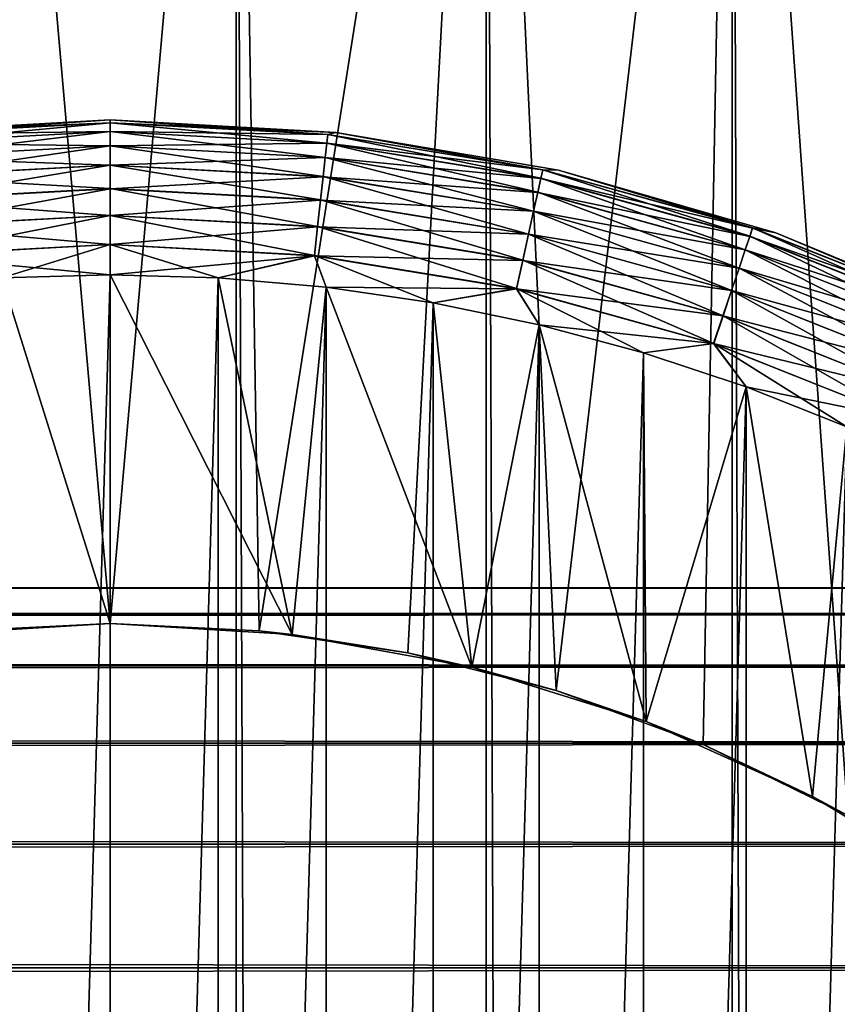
# Model space of a CAD drawing. Extents: x -265 to 265, y 0 to 427.
# Tile 251 of 256: x 249.42 to 254.69, y 407.29 to 413.65. Entities that reach past the tile are written whole.
import ezdxf

# ---------------------------------------------------------------- set-up
doc = ezdxf.new("R2010")
doc.units = 0
doc.header["$LTSCALE"] = 65.185185
for name, color, linetype in [('3', 7, 'CONTINUOUS'), ('71', 7, 'CONTINUOUS'), ('72', 7, 'CONTINUOUS'), ('77', 7, 'CONTINUOUS'), ('78', 7, 'CONTINUOUS'), ('81', 7, 'CONTINUOUS'), ('82', 7, 'CONTINUOUS'), ('85', 7, 'CONTINUOUS'), ('86', 7, 'CONTINUOUS'), ('89', 7, 'CONTINUOUS'), ('90', 7, 'CONTINUOUS'), ('93', 7, 'CONTINUOUS'), ('94', 7, 'CONTINUOUS')]:
    doc.layers.add(name, color=color, linetype=linetype)

msp = doc.modelspace()

# ---------------------------------------------------------------- linework, layer by layer
at = {"layer": '3', "color": 7, "linetype": 'CONTINUOUS'}
for points in [[(-263, 409.9789, 28.2268), (-263, 409.8101, 29.6706), (263, 409.9789, 28.2268), (-263, 409.9789, 28.2268)], [(263, 409.9789, 28.2268), (-263, 409.8101, 29.6706), (263, 409.8101, 29.6706), (263, 409.9789, 28.2268)], [(-263, 409.9789, 26.7732), (-263, 409.9789, 28.2268), (263, 409.9789, 26.7732), (-263, 409.9789, 26.7732)], [(263, 409.9789, 26.7732), (-263, 409.9789, 28.2268), (263, 409.9789, 28.2268), (263, 409.9789, 26.7732)], [(-263, 409.8101, 25.3294), (-263, 409.9789, 26.7732), (263, 409.8101, 25.3294), (-263, 409.8101, 25.3294)], [(263, 409.8101, 25.3294), (-263, 409.9789, 26.7732), (263, 409.9789, 26.7732), (263, 409.8101, 25.3294)], [(-263, 409.8101, 29.6706), (-263, 409.4749, 31.085), (263, 409.8101, 29.6706), (-263, 409.8101, 29.6706)], [(263, 409.8101, 29.6706), (-263, 409.4749, 31.085), (263, 409.4749, 31.085), (263, 409.8101, 29.6706)], [(-263, 409.4749, 23.915), (-263, 409.8101, 25.3294), (263, 409.4749, 23.915), (-263, 409.4749, 23.915)], [(263, 409.4749, 23.915), (-263, 409.8101, 25.3294), (263, 409.8101, 25.3294), (263, 409.4749, 23.915)], [(-263, 409.4749, 31.085), (-263, 408.9777, 32.451), (263, 409.4749, 31.085), (-263, 409.4749, 31.085)], [(263, 409.4749, 31.085), (-263, 408.9777, 32.451), (263, 408.9777, 32.451), (263, 409.4749, 31.085)], [(-263, 408.9777, 22.549), (-263, 409.4749, 23.915), (263, 408.9777, 22.549), (-263, 408.9777, 22.549)], [(263, 408.9777, 22.549), (-263, 409.4749, 23.915), (263, 409.4749, 23.915), (263, 408.9777, 22.549)], [(-263, 408.9777, 32.451), (-263, 408.3253, 33.75), (263, 408.9777, 32.451), (-263, 408.9777, 32.451)], [(263, 408.9777, 32.451), (-263, 408.3253, 33.75), (263, 408.3253, 33.75), (263, 408.9777, 32.451)], [(-263, 408.3253, 21.25), (-263, 408.9777, 22.549), (263, 408.3253, 21.25), (-263, 408.3253, 21.25)], [(263, 408.3253, 21.25), (-263, 408.9777, 22.549), (263, 408.9777, 22.549), (263, 408.3253, 21.25)], [(-263, 408.3253, 33.75), (-263, 407.5265, 34.9645), (263, 408.3253, 33.75), (-263, 408.3253, 33.75)], [(263, 408.3253, 33.75), (-263, 407.5265, 34.9645), (263, 407.5265, 34.9645), (263, 408.3253, 33.75)], [(-263, 407.5265, 20.0355), (-263, 408.3253, 21.25), (263, 407.5265, 20.0355), (-263, 407.5265, 20.0355)], [(263, 407.5265, 20.0355), (-263, 408.3253, 21.25), (263, 408.3253, 21.25), (263, 407.5265, 20.0355)], [(-263, 407.5265, 34.9645), (-263, 406.5922, 36.078), (263, 407.5265, 34.9645), (-263, 407.5265, 34.9645)], [(263, 407.5265, 34.9645), (-263, 406.5922, 36.078), (263, 406.5922, 36.078), (263, 407.5265, 34.9645)], [(-263, 406.5922, 18.922), (-263, 407.5265, 20.0355), (263, 406.5922, 18.922), (-263, 406.5922, 18.922)], [(263, 406.5922, 18.922), (-263, 407.5265, 20.0355), (263, 407.5265, 20.0355), (263, 406.5922, 18.922)]]:
    msp.add_3dface(points, dxfattribs=at)
at = {"layer": '71', "color": 7, "linetype": 'CONTINUOUS'}
for points in [[(249.1879, 1, 14.978), (250.8121, 1, 14.978), (249.1879, 419, 14.978), (249.1879, 1, 14.978)], [(249.1879, 419, 14.978), (250.8121, 1, 14.978), (250.8121, 419, 14.978), (249.1879, 419, 14.978)], [(250.8121, 1, 14.978), (252.4267, 1, 14.8024), (250.8121, 419, 14.978), (250.8121, 1, 14.978)], [(250.8121, 419, 14.978), (252.4267, 1, 14.8024), (252.4267, 419, 14.8024), (250.8121, 419, 14.978)], [(252.4267, 1, 14.8024), (254.0129, 1, 14.4532), (252.4267, 419, 14.8024), (252.4267, 1, 14.8024)], [(252.4267, 419, 14.8024), (254.0129, 1, 14.4532), (254.0129, 419, 14.4532), (252.4267, 419, 14.8024)], [(254.0129, 1, 14.4532), (255.5521, 1, 13.9347), (254.0129, 419, 14.4532), (254.0129, 1, 14.4532)], [(254.0129, 419, 14.4532), (255.5521, 1, 13.9347), (255.5521, 419, 13.9347), (254.0129, 419, 14.4532)]]:
    msp.add_3dface(points, dxfattribs=at)
at = {"layer": '72', "color": 7, "linetype": 'CONTINUOUS'}
for points in [[(249.0385, 409.7025, -14.9692), (249.1879, 419, -14.978), (250, 409.75, -15), (249.0385, 409.7025, -14.9692)], [(249.1879, 419, -14.978), (250.8121, 419, -14.978), (250, 409.75, -15), (249.1879, 419, -14.978)], [(250, 409.75, -15), (250.8121, 419, -14.978), (250.9615, 409.7025, -14.9692), (250, 409.75, -15)], [(250.8121, 419, -14.978), (252.4267, 419, -14.8024), (250.9615, 409.7025, -14.9692), (250.8121, 419, -14.978)], [(250.9615, 409.7025, -14.9692), (252.4267, 419, -14.8024), (251.9204, 409.559, -14.8766), (250.9615, 409.7025, -14.9692)], [(251.9204, 409.559, -14.8766), (252.4267, 419, -14.8024), (252.8765, 409.316, -14.7216), (251.9204, 409.559, -14.8766)], [(252.4267, 419, -14.8024), (254.0129, 419, -14.4532), (252.8765, 409.316, -14.7216), (252.4267, 419, -14.8024)], [(252.8765, 409.316, -14.7216), (254.0129, 419, -14.4532), (253.8249, 408.9684, -14.5041), (252.8765, 409.316, -14.7216)], [(253.8249, 408.9684, -14.5041), (254.0129, 419, -14.4532), (254.7585, 408.51, -14.2252), (253.8249, 408.9684, -14.5041)], [(254.0129, 419, -14.4532), (255.5521, 419, -13.9347), (254.7585, 408.51, -14.2252), (254.0129, 419, -14.4532)]]:
    msp.add_3dface(points, dxfattribs=at)
at = {"layer": '77', "color": 7, "linetype": 'CONTINUOUS'}
for points in [[(249.0385, 409.7025, -14.9692), (250, 409.75, -15), (248.8248, 409.6789, -25), (249.0385, 409.7025, -14.9692)], [(248.8248, 409.6789, -25), (250, 409.75, -15), (250, 409.75, -25), (248.8248, 409.6789, -25)]]:
    msp.add_3dface(points, dxfattribs=at)
at = {"layer": '78', "color": 7, "linetype": 'CONTINUOUS'}
for points in [[(250, 409.75, -15), (250.9615, 409.7025, -14.9692), (250, 409.75, -25), (250, 409.75, -15)], [(250, 409.75, -25), (250.9615, 409.7025, -14.9692), (251.1752, 409.6789, -25), (250, 409.75, -25)], [(250.9615, 409.7025, -14.9692), (251.9204, 409.559, -14.8766), (251.1752, 409.6789, -25), (250.9615, 409.7025, -14.9692)], [(251.1752, 409.6789, -25), (251.9204, 409.559, -14.8766), (252.3333, 409.4667, -25), (251.1752, 409.6789, -25)], [(251.9204, 409.559, -14.8766), (252.8765, 409.316, -14.7216), (252.3333, 409.4667, -25), (251.9204, 409.559, -14.8766)], [(252.3333, 409.4667, -25), (252.8765, 409.316, -14.7216), (253.4574, 409.1164, -25), (252.3333, 409.4667, -25)], [(252.8765, 409.316, -14.7216), (253.8249, 408.9684, -14.5041), (253.4574, 409.1164, -25), (252.8765, 409.316, -14.7216)], [(253.4574, 409.1164, -25), (253.8249, 408.9684, -14.5041), (254.5311, 408.6332, -25), (253.4574, 409.1164, -25)], [(253.8249, 408.9684, -14.5041), (254.7585, 408.51, -14.2252), (254.5311, 408.6332, -25), (253.8249, 408.9684, -14.5041)], [(254.5311, 408.6332, -25), (254.7585, 408.51, -14.2252), (255.5386, 408.0241, -25), (254.5311, 408.6332, -25)]]:
    msp.add_3dface(points, dxfattribs=at)
at = {"layer": '81', "color": 7, "linetype": 'CONTINUOUS'}
for points in [[(248.8248, 409.6789, -25), (250, 409.75, -25), (249.3023, 411.9797, -25), (248.8248, 409.6789, -25)], [(249.3023, 411.9797, -25), (250, 409.75, -25), (250, 412, -25), (249.3023, 411.9797, -25)], [(250, 409.75, -25), (251.1752, 409.6789, -25), (250, 412, -25), (250, 409.75, -25)], [(250, 412, -25), (251.1752, 409.6789, -25), (250.6977, 411.9797, -25), (250, 412, -25)], [(250.6977, 411.9797, -25), (251.1752, 409.6789, -25), (251.393, 411.9189, -25), (250.6977, 411.9797, -25)], [(251.1752, 409.6789, -25), (252.3333, 409.4667, -25), (251.393, 411.9189, -25), (251.1752, 409.6789, -25)], [(251.393, 411.9189, -25), (252.3333, 409.4667, -25), (252.0837, 411.8177, -25), (251.393, 411.9189, -25)], [(252.0837, 411.8177, -25), (252.3333, 409.4667, -25), (252.7673, 411.6766, -25), (252.0837, 411.8177, -25)], [(252.3333, 409.4667, -25), (253.4574, 409.1164, -25), (252.7673, 411.6766, -25), (252.3333, 409.4667, -25)], [(252.7673, 411.6766, -25), (253.4574, 409.1164, -25), (253.4416, 411.4959, -25), (252.7673, 411.6766, -25)], [(253.4416, 411.4959, -25), (253.4574, 409.1164, -25), (254.1042, 411.2763, -25), (253.4416, 411.4959, -25)], [(253.4574, 409.1164, -25), (254.5311, 408.6332, -25), (254.1042, 411.2763, -25), (253.4574, 409.1164, -25)], [(254.1042, 411.2763, -25), (254.5311, 408.6332, -25), (254.7529, 411.0186, -25), (254.1042, 411.2763, -25)], [(254.5311, 408.6332, -25), (255.5386, 408.0241, -25), (254.7529, 411.0186, -25), (254.5311, 408.6332, -25)]]:
    msp.add_3dface(points, dxfattribs=at)
at = {"layer": '82', "color": 7, "linetype": 'CONTINUOUS'}
for points in [[(249.3023, 411.9797, -75), (250, 412, -75), (249.3023, 388.0203, -75), (249.3023, 411.9797, -75)], [(249.3023, 388.0203, -75), (250, 412, -75), (250, 388, -75), (249.3023, 388.0203, -75)], [(250, 388, -75), (250, 412, -75), (250.6977, 411.9797, -75), (250, 388, -75)], [(250.6977, 388.0203, -75), (250, 388, -75), (250.6977, 411.9797, -75), (250.6977, 388.0203, -75)], [(251.393, 411.9189, -75), (250.6977, 388.0203, -75), (250.6977, 411.9797, -75), (251.393, 411.9189, -75)], [(251.393, 388.0811, -75), (250.6977, 388.0203, -75), (251.393, 411.9189, -75), (251.393, 388.0811, -75)], [(252.0837, 411.8177, -75), (251.393, 388.0811, -75), (251.393, 411.9189, -75), (252.0837, 411.8177, -75)], [(252.0837, 388.1823, -75), (251.393, 388.0811, -75), (252.0837, 411.8177, -75), (252.0837, 388.1823, -75)], [(252.7673, 411.6766, -75), (252.0837, 388.1823, -75), (252.0837, 411.8177, -75), (252.7673, 411.6766, -75)], [(252.7673, 388.3234, -75), (252.0837, 388.1823, -75), (252.7673, 411.6766, -75), (252.7673, 388.3234, -75)], [(253.4416, 411.4959, -75), (252.7673, 388.3234, -75), (252.7673, 411.6766, -75), (253.4416, 411.4959, -75)], [(253.4416, 388.5041, -75), (252.7673, 388.3234, -75), (253.4416, 411.4959, -75), (253.4416, 388.5041, -75)], [(254.1042, 411.2763, -75), (253.4416, 388.5041, -75), (253.4416, 411.4959, -75), (254.1042, 411.2763, -75)], [(254.1042, 388.7237, -75), (253.4416, 388.5041, -75), (254.1042, 411.2763, -75), (254.1042, 388.7237, -75)], [(254.7529, 411.0186, -75), (254.1042, 388.7237, -75), (254.1042, 411.2763, -75), (254.7529, 411.0186, -75)], [(254.7529, 388.9814, -75), (254.1042, 388.7237, -75), (254.7529, 411.0186, -75), (254.7529, 388.9814, -75)]]:
    msp.add_3dface(points, dxfattribs=at)
at = {"layer": '85', "color": 7, "linetype": 'CONTINUOUS'}
for points in [[(250, 413, -74), (248.5445, 412.9183, -74), (250, 413, -26), (250, 413, -74)], [(250, 413, -26), (248.5445, 412.9183, -74), (248.5445, 412.9183, -26), (250, 413, -26)]]:
    msp.add_3dface(points, dxfattribs=at)
at = {"layer": '86', "color": 7, "linetype": 'CONTINUOUS'}
for points in [[(250, 413, -74), (250, 413, -26), (251.4555, 412.9183, -26), (250, 413, -74)], [(251.4555, 412.9183, -74), (250, 413, -74), (251.4555, 412.9183, -26), (251.4555, 412.9183, -74)], [(252.8928, 412.6741, -74), (251.4555, 412.9183, -74), (252.8928, 412.6741, -26), (252.8928, 412.6741, -74)], [(252.8928, 412.6741, -26), (251.4555, 412.9183, -74), (251.4555, 412.9183, -26), (252.8928, 412.6741, -26)], [(254.2936, 412.2705, -74), (252.8928, 412.6741, -74), (254.2936, 412.2705, -26), (254.2936, 412.2705, -74)], [(254.2936, 412.2705, -26), (252.8928, 412.6741, -74), (252.8928, 412.6741, -26), (254.2936, 412.2705, -26)], [(255.6405, 411.7126, -74), (254.2936, 412.2705, -74), (255.6405, 411.7126, -26), (255.6405, 411.7126, -74)], [(255.6405, 411.7126, -26), (254.2936, 412.2705, -74), (254.2936, 412.2705, -26), (255.6405, 411.7126, -26)]]:
    msp.add_3dface(points, dxfattribs=at)
at = {"layer": '89', "color": 7, "linetype": 'CONTINUOUS'}
for points in [[(248.5445, 412.9183, -74), (250, 413, -74), (248.5965, 412.9047, -74.1951), (248.5445, 412.9183, -74)], [(250, 413, -74), (250, 412.9808, -74.1951), (248.5965, 412.9047, -74.1951), (250, 413, -74)], [(250, 412.9808, -74.1951), (248.6027, 412.848, -74.3829), (248.5965, 412.9047, -74.1951), (250, 412.9808, -74.1951)], [(250, 412.9238, -74.3829), (248.6027, 412.848, -74.3829), (250, 412.9808, -74.1951), (250, 412.9238, -74.3829)], [(250, 412.9238, -74.3829), (248.6127, 412.756, -74.5559), (248.6027, 412.848, -74.3829), (250, 412.9238, -74.3829)], [(250, 412.8313, -74.5559), (248.6127, 412.756, -74.5559), (250, 412.9238, -74.3829), (250, 412.8313, -74.5559)], [(250, 412.8313, -74.5559), (248.6262, 412.6322, -74.7075), (248.6127, 412.756, -74.5559), (250, 412.8313, -74.5559)], [(250, 412.7067, -74.7075), (248.6262, 412.6322, -74.7075), (250, 412.8313, -74.5559), (250, 412.7067, -74.7075)], [(250, 412.7067, -74.7075), (248.6426, 412.4813, -74.8319), (248.6262, 412.6322, -74.7075), (250, 412.7067, -74.7075)], [(250, 412.5549, -74.8319), (248.6426, 412.4813, -74.8319), (250, 412.7067, -74.7075), (250, 412.5549, -74.8319)], [(250, 412.5549, -74.8319), (248.6613, 412.3092, -74.9243), (248.6426, 412.4813, -74.8319), (250, 412.5549, -74.8319)], [(250, 412.3818, -74.9243), (248.6613, 412.3092, -74.9243), (250, 412.5549, -74.8319), (250, 412.3818, -74.9243)], [(250, 412.3818, -74.9243), (248.6816, 412.1225, -74.981), (248.6613, 412.3092, -74.9243), (250, 412.3818, -74.9243)], [(250, 412.1939, -74.981), (248.6816, 412.1225, -74.981), (250, 412.3818, -74.9243), (250, 412.1939, -74.981)], [(250, 412.1939, -74.981), (249.3023, 411.9797, -75), (248.6816, 412.1225, -74.981), (250, 412.1939, -74.981)], [(250, 412, -75), (249.3023, 411.9797, -75), (250, 412.1939, -74.981), (250, 412, -75)]]:
    msp.add_3dface(points, dxfattribs=at)
at = {"layer": '90', "color": 7, "linetype": 'CONTINUOUS'}
for points in [[(250, 413, -74), (251.4555, 412.9183, -74), (250, 412.9808, -74.1951), (250, 413, -74)], [(250, 412.9808, -74.1951), (251.4555, 412.9183, -74), (251.4035, 412.9047, -74.1951), (250, 412.9808, -74.1951)], [(250, 412.9238, -74.3829), (250, 412.9808, -74.1951), (251.4035, 412.9047, -74.1951), (250, 412.9238, -74.3829)], [(250, 412.8313, -74.5559), (250, 412.9238, -74.3829), (251.3973, 412.848, -74.3829), (250, 412.8313, -74.5559)], [(251.3973, 412.848, -74.3829), (250, 412.9238, -74.3829), (251.4035, 412.9047, -74.1951), (251.3973, 412.848, -74.3829)], [(252.7905, 412.6773, -74.1951), (251.3973, 412.848, -74.3829), (251.4035, 412.9047, -74.1951), (252.7905, 412.6773, -74.1951)], [(251.4555, 412.9183, -74), (252.7905, 412.6773, -74.1951), (251.4035, 412.9047, -74.1951), (251.4555, 412.9183, -74)], [(251.4555, 412.9183, -74), (252.8928, 412.6741, -74), (252.7905, 412.6773, -74.1951), (251.4555, 412.9183, -74)], [(251.3873, 412.756, -74.5559), (250, 412.8313, -74.5559), (251.3973, 412.848, -74.3829), (251.3873, 412.756, -74.5559)], [(252.7782, 412.6217, -74.3829), (251.3873, 412.756, -74.5559), (251.3973, 412.848, -74.3829), (252.7782, 412.6217, -74.3829)], [(252.7782, 412.6217, -74.3829), (251.3973, 412.848, -74.3829), (252.7905, 412.6773, -74.1951), (252.7782, 412.6217, -74.3829)], [(250, 412.7067, -74.7075), (250, 412.8313, -74.5559), (251.3873, 412.756, -74.5559), (250, 412.7067, -74.7075)], [(251.3738, 412.6322, -74.7075), (250, 412.7067, -74.7075), (251.3873, 412.756, -74.5559), (251.3738, 412.6322, -74.7075)], [(252.7583, 412.5313, -74.5559), (251.3738, 412.6322, -74.7075), (251.3873, 412.756, -74.5559), (252.7583, 412.5313, -74.5559)], [(252.7583, 412.5313, -74.5559), (251.3873, 412.756, -74.5559), (252.7782, 412.6217, -74.3829), (252.7583, 412.5313, -74.5559)], [(250, 412.5549, -74.8319), (250, 412.7067, -74.7075), (251.3738, 412.6322, -74.7075), (250, 412.5549, -74.8319)], [(254.1448, 412.3013, -74.1951), (252.7782, 412.6217, -74.3829), (252.7905, 412.6773, -74.1951), (254.1448, 412.3013, -74.1951)], [(252.8928, 412.6741, -74), (254.1448, 412.3013, -74.1951), (252.7905, 412.6773, -74.1951), (252.8928, 412.6741, -74)], [(252.8928, 412.6741, -74), (254.2936, 412.2705, -74), (254.1448, 412.3013, -74.1951), (252.8928, 412.6741, -74)], [(251.3574, 412.4813, -74.8319), (250, 412.5549, -74.8319), (251.3738, 412.6322, -74.7075), (251.3574, 412.4813, -74.8319)], [(252.7316, 412.4096, -74.7075), (251.3574, 412.4813, -74.8319), (251.3738, 412.6322, -74.7075), (252.7316, 412.4096, -74.7075)], [(252.7316, 412.4096, -74.7075), (251.3738, 412.6322, -74.7075), (252.7583, 412.5313, -74.5559), (252.7316, 412.4096, -74.7075)], [(254.1266, 412.2473, -74.3829), (252.7583, 412.5313, -74.5559), (252.7782, 412.6217, -74.3829), (254.1266, 412.2473, -74.3829)], [(254.1266, 412.2473, -74.3829), (252.7782, 412.6217, -74.3829), (254.1448, 412.3013, -74.1951), (254.1266, 412.2473, -74.3829)], [(250, 412.3818, -74.9243), (250, 412.5549, -74.8319), (251.3574, 412.4813, -74.8319), (250, 412.3818, -74.9243)], [(254.097, 412.1596, -74.5559), (252.7316, 412.4096, -74.7075), (252.7583, 412.5313, -74.5559), (254.097, 412.1596, -74.5559)], [(254.097, 412.1596, -74.5559), (252.7583, 412.5313, -74.5559), (254.1266, 412.2473, -74.3829), (254.097, 412.1596, -74.5559)], [(251.3387, 412.3092, -74.9243), (250, 412.3818, -74.9243), (251.3574, 412.4813, -74.8319), (251.3387, 412.3092, -74.9243)], [(252.6989, 412.2614, -74.8319), (251.3387, 412.3092, -74.9243), (251.3574, 412.4813, -74.8319), (252.6989, 412.2614, -74.8319)], [(252.6989, 412.2614, -74.8319), (251.3574, 412.4813, -74.8319), (252.7316, 412.4096, -74.7075), (252.6989, 412.2614, -74.8319)], [(254.0573, 412.0415, -74.7075), (252.6989, 412.2614, -74.8319), (252.7316, 412.4096, -74.7075), (254.0573, 412.0415, -74.7075)], [(254.0573, 412.0415, -74.7075), (252.7316, 412.4096, -74.7075), (254.097, 412.1596, -74.5559), (254.0573, 412.0415, -74.7075)], [(250, 412.1939, -74.981), (250, 412.3818, -74.9243), (251.3387, 412.3092, -74.9243), (250, 412.1939, -74.981)], [(251.3184, 412.1225, -74.981), (250, 412.1939, -74.981), (251.3387, 412.3092, -74.9243), (251.3184, 412.1225, -74.981)], [(252.6617, 412.0923, -74.9243), (251.3184, 412.1225, -74.981), (251.3387, 412.3092, -74.9243), (252.6617, 412.0923, -74.9243)], [(252.6617, 412.0923, -74.9243), (251.3387, 412.3092, -74.9243), (252.6989, 412.2614, -74.8319), (252.6617, 412.0923, -74.9243)], [(255.4505, 411.781, -74.1951), (254.1266, 412.2473, -74.3829), (254.1448, 412.3013, -74.1951), (255.4505, 411.781, -74.1951)], [(254.2936, 412.2705, -74), (255.4505, 411.781, -74.1951), (254.1448, 412.3013, -74.1951), (254.2936, 412.2705, -74)], [(254.2936, 412.2705, -74), (255.6405, 411.7126, -74), (255.4505, 411.781, -74.1951), (254.2936, 412.2705, -74)], [(254.0088, 411.8977, -74.8319), (252.6617, 412.0923, -74.9243), (252.6989, 412.2614, -74.8319), (254.0088, 411.8977, -74.8319)], [(254.0088, 411.8977, -74.8319), (252.6989, 412.2614, -74.8319), (254.0573, 412.0415, -74.7075), (254.0088, 411.8977, -74.8319)], [(255.4266, 411.7293, -74.3829), (254.097, 412.1596, -74.5559), (254.1266, 412.2473, -74.3829), (255.4266, 411.7293, -74.3829)], [(255.4266, 411.7293, -74.3829), (254.1266, 412.2473, -74.3829), (255.4505, 411.781, -74.1951), (255.4266, 411.7293, -74.3829)], [(250, 412, -75), (250, 412.1939, -74.981), (251.3184, 412.1225, -74.981), (250, 412, -75)], [(255.3877, 411.6453, -74.5559), (254.0573, 412.0415, -74.7075), (254.097, 412.1596, -74.5559), (255.3877, 411.6453, -74.5559)], [(255.3877, 411.6453, -74.5559), (254.097, 412.1596, -74.5559), (255.4266, 411.7293, -74.3829), (255.3877, 411.6453, -74.5559)], [(250.6977, 411.9797, -75), (250, 412, -75), (251.3184, 412.1225, -74.981), (250.6977, 411.9797, -75)], [(251.393, 411.9189, -75), (250.6977, 411.9797, -75), (251.3184, 412.1225, -74.981), (251.393, 411.9189, -75)], [(252.6213, 411.9088, -74.981), (251.393, 411.9189, -75), (251.3184, 412.1225, -74.981), (252.6213, 411.9088, -74.981)], [(252.6213, 411.9088, -74.981), (251.3184, 412.1225, -74.981), (252.6617, 412.0923, -74.9243), (252.6213, 411.9088, -74.981)], [(253.9535, 411.7336, -74.9243), (252.6213, 411.9088, -74.981), (252.6617, 412.0923, -74.9243), (253.9535, 411.7336, -74.9243)], [(253.9535, 411.7336, -74.9243), (252.6617, 412.0923, -74.9243), (254.0088, 411.8977, -74.8319), (253.9535, 411.7336, -74.9243)], [(255.3354, 411.5323, -74.7075), (254.0088, 411.8977, -74.8319), (254.0573, 412.0415, -74.7075), (255.3354, 411.5323, -74.7075)], [(255.3354, 411.5323, -74.7075), (254.0573, 412.0415, -74.7075), (255.3877, 411.6453, -74.5559), (255.3354, 411.5323, -74.7075)], [(252.0837, 411.8177, -75), (251.393, 411.9189, -75), (252.6213, 411.9088, -74.981), (252.0837, 411.8177, -75)], [(252.7673, 411.6766, -75), (252.0837, 411.8177, -75), (252.6213, 411.9088, -74.981), (252.7673, 411.6766, -75)], [(253.8935, 411.5556, -74.981), (252.7673, 411.6766, -75), (252.6213, 411.9088, -74.981), (253.8935, 411.5556, -74.981)], [(253.8935, 411.5556, -74.981), (252.6213, 411.9088, -74.981), (253.9535, 411.7336, -74.9243), (253.8935, 411.5556, -74.981)], [(255.2717, 411.3945, -74.8319), (253.9535, 411.7336, -74.9243), (254.0088, 411.8977, -74.8319), (255.2717, 411.3945, -74.8319)], [(255.2717, 411.3945, -74.8319), (254.0088, 411.8977, -74.8319), (255.3354, 411.5323, -74.7075), (255.2717, 411.3945, -74.8319)], [(255.199, 411.2374, -74.9243), (253.8935, 411.5556, -74.981), (253.9535, 411.7336, -74.9243), (255.199, 411.2374, -74.9243)], [(255.199, 411.2374, -74.9243), (253.9535, 411.7336, -74.9243), (255.2717, 411.3945, -74.8319), (255.199, 411.2374, -74.9243)], [(253.4416, 411.4959, -75), (252.7673, 411.6766, -75), (253.8935, 411.5556, -74.981), (253.4416, 411.4959, -75)], [(254.1042, 411.2763, -75), (253.4416, 411.4959, -75), (253.8935, 411.5556, -74.981), (254.1042, 411.2763, -75)], [(255.1201, 411.0669, -74.981), (254.1042, 411.2763, -75), (253.8935, 411.5556, -74.981), (255.1201, 411.0669, -74.981)], [(255.1201, 411.0669, -74.981), (253.8935, 411.5556, -74.981), (255.199, 411.2374, -74.9243), (255.1201, 411.0669, -74.981)], [(254.7529, 411.0186, -75), (254.1042, 411.2763, -75), (255.1201, 411.0669, -74.981), (254.7529, 411.0186, -75)]]:
    msp.add_3dface(points, dxfattribs=at)
at = {"layer": '93', "color": 7, "linetype": 'CONTINUOUS'}
for points in [[(250, 413, -26), (248.5445, 412.9183, -26), (250, 412.981, -25.8061), (250, 413, -26)], [(248.5445, 412.9183, -26), (248.5965, 412.9049, -25.8061), (250, 412.981, -25.8061), (248.5445, 412.9183, -26)], [(248.5965, 412.9049, -25.8061), (250, 412.9243, -25.6182), (250, 412.981, -25.8061), (248.5965, 412.9049, -25.8061)], [(248.6026, 412.8485, -25.6182), (250, 412.9243, -25.6182), (248.5965, 412.9049, -25.8061), (248.6026, 412.8485, -25.6182)], [(248.6026, 412.8485, -25.6182), (250, 412.8319, -25.4451), (250, 412.9243, -25.6182), (248.6026, 412.8485, -25.6182)], [(248.6126, 412.7567, -25.4451), (250, 412.8319, -25.4451), (248.6026, 412.8485, -25.6182), (248.6126, 412.7567, -25.4451)], [(248.6126, 412.7567, -25.4451), (250, 412.7075, -25.2933), (250, 412.8319, -25.4451), (248.6126, 412.7567, -25.4451)], [(248.6261, 412.633, -25.2933), (250, 412.7075, -25.2933), (248.6126, 412.7567, -25.4451), (248.6261, 412.633, -25.2933)], [(248.6261, 412.633, -25.2933), (250, 412.5559, -25.1687), (250, 412.7075, -25.2933), (248.6261, 412.633, -25.2933)], [(248.6425, 412.4823, -25.1687), (250, 412.5559, -25.1687), (248.6261, 412.633, -25.2933), (248.6425, 412.4823, -25.1687)], [(248.6425, 412.4823, -25.1687), (250, 412.3829, -25.0762), (250, 412.5559, -25.1687), (248.6425, 412.4823, -25.1687)], [(248.6612, 412.3103, -25.0762), (250, 412.3829, -25.0762), (248.6425, 412.4823, -25.1687), (248.6612, 412.3103, -25.0762)], [(248.6612, 412.3103, -25.0762), (250, 412.1951, -25.0192), (250, 412.3829, -25.0762), (248.6612, 412.3103, -25.0762)], [(248.6815, 412.1236, -25.0192), (250, 412.1951, -25.0192), (248.6612, 412.3103, -25.0762), (248.6815, 412.1236, -25.0192)], [(248.6815, 412.1236, -25.0192), (250, 412, -25), (250, 412.1951, -25.0192), (248.6815, 412.1236, -25.0192)], [(249.3023, 411.9797, -25), (250, 412, -25), (248.6815, 412.1236, -25.0192), (249.3023, 411.9797, -25)]]:
    msp.add_3dface(points, dxfattribs=at)
at = {"layer": '94', "color": 7, "linetype": 'CONTINUOUS'}
for points in [[(251.4555, 412.9183, -26), (250, 413, -26), (251.4035, 412.9049, -25.8061), (251.4555, 412.9183, -26)], [(250, 413, -26), (250, 412.981, -25.8061), (251.4035, 412.9049, -25.8061), (250, 413, -26)], [(250, 412.981, -25.8061), (250, 412.9243, -25.6182), (251.3974, 412.8485, -25.6182), (250, 412.981, -25.8061)], [(250, 412.981, -25.8061), (251.3974, 412.8485, -25.6182), (251.4035, 412.9049, -25.8061), (250, 412.981, -25.8061)], [(250, 412.9243, -25.6182), (250, 412.8319, -25.4451), (251.3874, 412.7567, -25.4451), (250, 412.9243, -25.6182)], [(250, 412.9243, -25.6182), (251.3874, 412.7567, -25.4451), (251.3974, 412.8485, -25.6182), (250, 412.9243, -25.6182)], [(251.3974, 412.8485, -25.6182), (252.7783, 412.6221, -25.6182), (251.4035, 412.9049, -25.8061), (251.3974, 412.8485, -25.6182)], [(251.4555, 412.9183, -26), (251.4035, 412.9049, -25.8061), (252.7905, 412.6775, -25.8061), (251.4555, 412.9183, -26)], [(251.4035, 412.9049, -25.8061), (252.7783, 412.6221, -25.6182), (252.7905, 412.6775, -25.8061), (251.4035, 412.9049, -25.8061)], [(252.8928, 412.6741, -26), (251.4555, 412.9183, -26), (252.7905, 412.6775, -25.8061), (252.8928, 412.6741, -26)], [(251.3874, 412.7567, -25.4451), (252.7585, 412.5319, -25.4451), (251.3974, 412.8485, -25.6182), (251.3874, 412.7567, -25.4451)], [(251.3974, 412.8485, -25.6182), (252.7585, 412.5319, -25.4451), (252.7783, 412.6221, -25.6182), (251.3974, 412.8485, -25.6182)], [(250, 412.8319, -25.4451), (250, 412.7075, -25.2933), (251.3739, 412.633, -25.2933), (250, 412.8319, -25.4451)], [(250, 412.8319, -25.4451), (251.3739, 412.633, -25.2933), (251.3874, 412.7567, -25.4451), (250, 412.8319, -25.4451)], [(251.3739, 412.633, -25.2933), (252.7317, 412.4104, -25.2933), (251.3874, 412.7567, -25.4451), (251.3739, 412.633, -25.2933)], [(251.3874, 412.7567, -25.4451), (252.7317, 412.4104, -25.2933), (252.7585, 412.5319, -25.4451), (251.3874, 412.7567, -25.4451)], [(250, 412.7075, -25.2933), (250, 412.5559, -25.1687), (251.3575, 412.4823, -25.1687), (250, 412.7075, -25.2933)], [(250, 412.7075, -25.2933), (251.3575, 412.4823, -25.1687), (251.3739, 412.633, -25.2933), (250, 412.7075, -25.2933)], [(252.7783, 412.6221, -25.6182), (254.1267, 412.2477, -25.6182), (252.7905, 412.6775, -25.8061), (252.7783, 412.6221, -25.6182)], [(252.8928, 412.6741, -26), (252.7905, 412.6775, -25.8061), (254.1449, 412.3015, -25.8061), (252.8928, 412.6741, -26)], [(252.7905, 412.6775, -25.8061), (254.1267, 412.2477, -25.6182), (254.1449, 412.3015, -25.8061), (252.7905, 412.6775, -25.8061)], [(254.2936, 412.2705, -26), (252.8928, 412.6741, -26), (254.1449, 412.3015, -25.8061), (254.2936, 412.2705, -26)], [(251.3575, 412.4823, -25.1687), (252.6991, 412.2623, -25.1687), (251.3739, 412.633, -25.2933), (251.3575, 412.4823, -25.1687)], [(251.3739, 412.633, -25.2933), (252.6991, 412.2623, -25.1687), (252.7317, 412.4104, -25.2933), (251.3739, 412.633, -25.2933)], [(252.7585, 412.5319, -25.4451), (254.0972, 412.1602, -25.4451), (252.7783, 412.6221, -25.6182), (252.7585, 412.5319, -25.4451)], [(252.7783, 412.6221, -25.6182), (254.0972, 412.1602, -25.4451), (254.1267, 412.2477, -25.6182), (252.7783, 412.6221, -25.6182)], [(250, 412.5559, -25.1687), (250, 412.3829, -25.0762), (251.3388, 412.3103, -25.0762), (250, 412.5559, -25.1687)], [(250, 412.5559, -25.1687), (251.3388, 412.3103, -25.0762), (251.3575, 412.4823, -25.1687), (250, 412.5559, -25.1687)], [(252.7317, 412.4104, -25.2933), (254.0575, 412.0423, -25.2933), (252.7585, 412.5319, -25.4451), (252.7317, 412.4104, -25.2933)], [(252.7585, 412.5319, -25.4451), (254.0575, 412.0423, -25.2933), (254.0972, 412.1602, -25.4451), (252.7585, 412.5319, -25.4451)], [(251.3388, 412.3103, -25.0762), (252.6619, 412.0934, -25.0762), (251.3575, 412.4823, -25.1687), (251.3388, 412.3103, -25.0762)], [(251.3575, 412.4823, -25.1687), (252.6619, 412.0934, -25.0762), (252.6991, 412.2623, -25.1687), (251.3575, 412.4823, -25.1687)], [(252.6991, 412.2623, -25.1687), (254.0091, 411.8986, -25.1687), (252.7317, 412.4104, -25.2933), (252.6991, 412.2623, -25.1687)], [(252.7317, 412.4104, -25.2933), (254.0091, 411.8986, -25.1687), (254.0575, 412.0423, -25.2933), (252.7317, 412.4104, -25.2933)], [(250, 412.3829, -25.0762), (250, 412.1951, -25.0192), (251.3185, 412.1236, -25.0192), (250, 412.3829, -25.0762)], [(250, 412.3829, -25.0762), (251.3185, 412.1236, -25.0192), (251.3388, 412.3103, -25.0762), (250, 412.3829, -25.0762)], [(251.3185, 412.1236, -25.0192), (252.6216, 411.91, -25.0192), (251.3388, 412.3103, -25.0762), (251.3185, 412.1236, -25.0192)], [(251.3388, 412.3103, -25.0762), (252.6216, 411.91, -25.0192), (252.6619, 412.0934, -25.0762), (251.3388, 412.3103, -25.0762)], [(254.1267, 412.2477, -25.6182), (255.4268, 411.7297, -25.6182), (254.1449, 412.3015, -25.8061), (254.1267, 412.2477, -25.6182)], [(254.2936, 412.2705, -26), (254.1449, 412.3015, -25.8061), (255.4506, 411.7812, -25.8061), (254.2936, 412.2705, -26)], [(254.1449, 412.3015, -25.8061), (255.4268, 411.7297, -25.6182), (255.4506, 411.7812, -25.8061), (254.1449, 412.3015, -25.8061)], [(255.6405, 411.7126, -26), (254.2936, 412.2705, -26), (255.4506, 411.7812, -25.8061), (255.6405, 411.7126, -26)], [(252.6619, 412.0934, -25.0762), (253.9539, 411.7347, -25.0762), (252.6991, 412.2623, -25.1687), (252.6619, 412.0934, -25.0762)], [(252.6991, 412.2623, -25.1687), (253.9539, 411.7347, -25.0762), (254.0091, 411.8986, -25.1687), (252.6991, 412.2623, -25.1687)], [(254.0972, 412.1602, -25.4451), (255.388, 411.6459, -25.4451), (254.1267, 412.2477, -25.6182), (254.0972, 412.1602, -25.4451)], [(254.1267, 412.2477, -25.6182), (255.388, 411.6459, -25.4451), (255.4268, 411.7297, -25.6182), (254.1267, 412.2477, -25.6182)], [(250, 412, -25), (250.6977, 411.9797, -25), (250, 412.1951, -25.0192), (250, 412, -25)], [(250, 412.1951, -25.0192), (250.6977, 411.9797, -25), (251.3185, 412.1236, -25.0192), (250, 412.1951, -25.0192)], [(254.0575, 412.0423, -25.2933), (255.3358, 411.533, -25.2933), (254.0972, 412.1602, -25.4451), (254.0575, 412.0423, -25.2933)], [(254.0972, 412.1602, -25.4451), (255.3358, 411.533, -25.2933), (255.388, 411.6459, -25.4451), (254.0972, 412.1602, -25.4451)], [(250.6977, 411.9797, -25), (251.393, 411.9189, -25), (251.3185, 412.1236, -25.0192), (250.6977, 411.9797, -25)], [(251.393, 411.9189, -25), (252.0837, 411.8177, -25), (251.3185, 412.1236, -25.0192), (251.393, 411.9189, -25)], [(251.3185, 412.1236, -25.0192), (252.0837, 411.8177, -25), (252.6216, 411.91, -25.0192), (251.3185, 412.1236, -25.0192)], [(252.6216, 411.91, -25.0192), (253.8939, 411.5567, -25.0192), (252.6619, 412.0934, -25.0762), (252.6216, 411.91, -25.0192)], [(252.6619, 412.0934, -25.0762), (253.8939, 411.5567, -25.0192), (253.9539, 411.7347, -25.0762), (252.6619, 412.0934, -25.0762)], [(254.0091, 411.8986, -25.1687), (255.2721, 411.3954, -25.1687), (254.0575, 412.0423, -25.2933), (254.0091, 411.8986, -25.1687)], [(254.0575, 412.0423, -25.2933), (255.2721, 411.3954, -25.1687), (255.3358, 411.533, -25.2933), (254.0575, 412.0423, -25.2933)], [(252.0837, 411.8177, -25), (252.7673, 411.6766, -25), (252.6216, 411.91, -25.0192), (252.0837, 411.8177, -25)], [(252.7673, 411.6766, -25), (253.4416, 411.4959, -25), (252.6216, 411.91, -25.0192), (252.7673, 411.6766, -25)], [(252.6216, 411.91, -25.0192), (253.4416, 411.4959, -25), (253.8939, 411.5567, -25.0192), (252.6216, 411.91, -25.0192)], [(253.9539, 411.7347, -25.0762), (255.1994, 411.2384, -25.0762), (254.0091, 411.8986, -25.1687), (253.9539, 411.7347, -25.0762)], [(254.0091, 411.8986, -25.1687), (255.1994, 411.2384, -25.0762), (255.2721, 411.3954, -25.1687), (254.0091, 411.8986, -25.1687)], [(253.8939, 411.5567, -25.0192), (255.1206, 411.068, -25.0192), (253.9539, 411.7347, -25.0762), (253.8939, 411.5567, -25.0192)], [(253.9539, 411.7347, -25.0762), (255.1206, 411.068, -25.0192), (255.1994, 411.2384, -25.0762), (253.9539, 411.7347, -25.0762)], [(253.4416, 411.4959, -25), (254.1042, 411.2763, -25), (253.8939, 411.5567, -25.0192), (253.4416, 411.4959, -25)], [(254.1042, 411.2763, -25), (254.7529, 411.0186, -25), (253.8939, 411.5567, -25.0192), (254.1042, 411.2763, -25)], [(253.8939, 411.5567, -25.0192), (254.7529, 411.0186, -25), (255.1206, 411.068, -25.0192), (253.8939, 411.5567, -25.0192)]]:
    msp.add_3dface(points, dxfattribs=at)

doc.saveas('drawing.dxf')
